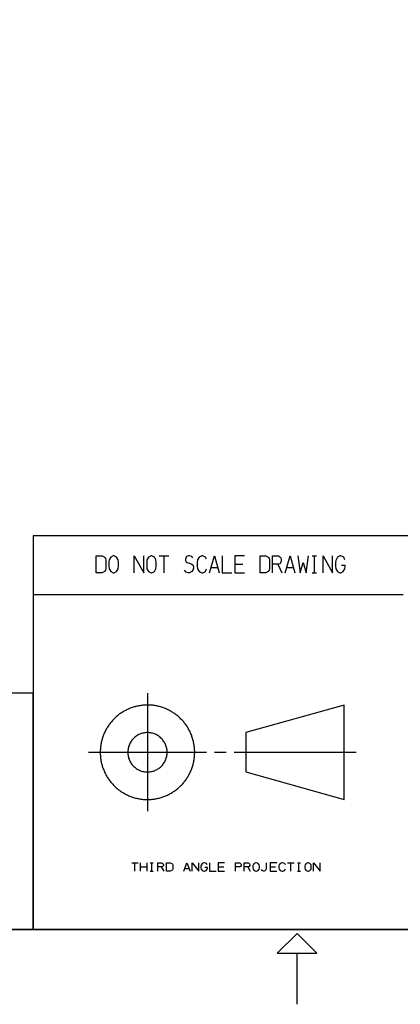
# Model space of a CAD drawing. Header units: millimetres. Extents: x 0 to 1189, y 35 to 806.
# Tile 5 of 18: x 498 to 631, y 35 to 379. Entities that reach past the tile are written whole.
import ezdxf

# ---------------------------------------------------------------- set-up
doc = ezdxf.new("R2010")
doc.units = ezdxf.units.MM
doc.layers.add('Pen 1', color=7, linetype='Continuous')

msp = doc.modelspace()

# ---------------------------------------------------------------- linework, layer by layer
at = {"layer": 'Pen 1', "color": 7, "lineweight": 30}
for p, q in [((546.38, 192.1), (549.72, 192.1)), ((548.05, 186.23), (548.05, 192.1)), ((572.78, 189.2), (575.6, 189.2)), ((587.85, 189.2), (589.15, 186.23)), ((599.78, 192.1), (601.35, 192.1)), ((600.6, 186.23), (600.6, 192.1)), ((564.47, 188.05), (566.83, 188.05)), ((590.88, 188.05), (593.25, 188.05)), ((599.78, 186.23), (601.35, 186.23)), ((631.62, 178.5), (502.35, 178.5)), ((542.25, 144.12), (542.25, 102.88)), ((521.62, 123.5), (562.88, 123.5)), ((565.62, 123.5), (569.75, 123.5)), ((572.5, 123.5), (615.12, 123.5)), ((536.75, 84.93), (538.97, 84.93)), ((537.85, 81.97), (537.85, 84.93)), ((539.78, 81.97), (539.78, 84.93)), ((539.78, 83.47), (542, 83.47)), ((542, 84.93), (542, 81.97)), ((543.2, 84.93), (544.25, 84.93)), ((543.72, 81.97), (543.72, 84.93)), ((547.08, 83.47), (547.92, 81.97)), ((555.22, 82.9), (556.8, 82.9)), ((567, 83.47), (568.88, 83.47)), ((577.33, 83.47), (578.17, 81.97)), ((585.15, 83.47), (587.03, 83.47)), ((591.2, 84.93), (593.45, 84.93)), ((592.33, 81.97), (592.33, 84.93)), ((594.62, 84.93), (595.67, 84.93)), ((595.17, 81.97), (595.17, 84.93)), ((543.2, 81.97), (544.25, 81.97)), ((594.62, 81.97), (595.67, 81.97)), ((594.5, 35.47), (594.5, 53.35))]:
    msp.add_line(p, q, dxfattribs=at)
for points in [[(26.55, 776.72), (1162.45, 776.72), (1162.45, 61.62), (26.55, 61.62), (26.55, 776.72)], [(1162.45, 199.12), (502.35, 199.12), (502.35, 61.62), (1162.45, 61.62), (1162.45, 199.12)], [(524.38, 186.23), (524.38, 192.1), (526.42, 192.1), (527.2, 191.65), (527.53, 191.2), (527.72, 190.73), (527.72, 187.6), (527.53, 187.15), (527.2, 186.68), (526.42, 186.23), (524.38, 186.23)], [(530.6, 192.1), (530.3, 192.1), (529.45, 191.65), (528.88, 190.73), (528.78, 189.82), (528.78, 188.52), (528.88, 187.6), (529.45, 186.68), (530.3, 186.23), (530.6, 186.23), (531.45, 186.68), (531.97, 187.6), (532.12, 188.52), (532.12, 189.82), (531.97, 190.73), (531.45, 191.65), (530.6, 192.1)], [(537.58, 186.23), (537.58, 192.1), (540.92, 186.23), (540.92, 192.1)], [(543.8, 192.1), (543.5, 192.1), (542.65, 191.65), (542.08, 190.73), (541.97, 189.82), (541.97, 188.52), (542.08, 187.6), (542.65, 186.68), (543.5, 186.23), (543.8, 186.23), (544.65, 186.68), (545.17, 187.6), (545.33, 188.52), (545.33, 189.82), (545.17, 190.73), (544.65, 191.65), (543.8, 192.1)], [(558.15, 191.43), (557.72, 191.88), (556.92, 192.1), (556.55, 192.1), (555.92, 191.88), (555.75, 191.65), (555.55, 190.95), (555.55, 190.5), (555.75, 190.05), (556.15, 189.82), (556.92, 189.57), (557.55, 189.35), (558.15, 188.98), (558.35, 188.27), (558.35, 187.82), (558.15, 187.15), (557.72, 186.68), (556.92, 186.23), (556.55, 186.23), (555.75, 186.45), (555.17, 187.15)], [(562.92, 190.95), (562.55, 191.65), (561.62, 192.1), (561.25, 192.1), (560.3, 191.65), (559.75, 190.73), (559.58, 189.82), (559.58, 188.52), (559.75, 187.6), (560.3, 186.68), (561.25, 186.23), (561.62, 186.23), (562.55, 186.68), (562.92, 187.6)], [(563.97, 186.23), (565.65, 192.1), (567.33, 186.23)], [(568.38, 192.1), (568.38, 186.23), (571.72, 186.23)], [(576.12, 192.1), (572.78, 192.1), (572.78, 186.23), (576.12, 186.23)], [(581.58, 186.23), (581.58, 192.1), (583.62, 192.1), (584.4, 191.65), (584.75, 191.2), (584.92, 190.73), (584.92, 187.6), (584.75, 187.15), (584.4, 186.68), (583.62, 186.23), (581.58, 186.23)], [(585.97, 186.23), (585.97, 192.1), (588.03, 192.1), (588.38, 191.88), (588.8, 191.43), (588.95, 190.95), (588.95, 190.27), (588.58, 189.35), (588.2, 189.2), (585.97, 189.2)], [(590.38, 186.23), (592.05, 192.1), (593.72, 186.23)], [(594.78, 192.1), (595.62, 186.23), (596.6, 189.82), (597.65, 186.23), (598.47, 192.1)], [(603.58, 186.23), (603.58, 192.1), (606.95, 186.23), (606.95, 192.1)], [(611.17, 190.73), (610.85, 191.65), (609.8, 192.1), (609.5, 192.1), (608.67, 191.65), (608.1, 190.5), (607.97, 189.82), (607.97, 188.52), (608.1, 187.6), (608.67, 186.68), (609.5, 186.23), (609.8, 186.23), (610.65, 186.68), (611.17, 187.6), (611.35, 188.27), (611.35, 188.75), (610, 188.75)], [(502.35, 144.12), (331.83, 144.12), (331.83, 61.62), (502.35, 61.62), (502.35, 144.12)], [(558.75, 123.5), (558.75, 123.85), (558.72, 124.2), (558.7, 124.55), (558.67, 124.9), (558.65, 125.22), (558.6, 125.57), (558.58, 125.93), (558.5, 126.28), (558.45, 126.62), (558.38, 126.95), (558.3, 127.3), (558.22, 127.62), (558.12, 127.97), (558.03, 128.3), (557.92, 128.65), (557.8, 128.98), (557.7, 129.3), (557.58, 129.62), (557.42, 129.95), (557.3, 130.25), (557.15, 130.57), (557, 130.9), (556.83, 131.2), (556.67, 131.5), (556.5, 131.8), (556.33, 132.1), (556.12, 132.4), (555.95, 132.7), (555.75, 132.98), (555.55, 133.27), (555.33, 133.55), (555.12, 133.82), (554.9, 134.1), (554.67, 134.35), (554.45, 134.62), (554.2, 134.88), (553.95, 135.12), (553.7, 135.38), (553.45, 135.6), (553.2, 135.85), (552.92, 136.07), (552.67, 136.3), (552.4, 136.5), (552.12, 136.73), (551.83, 136.93), (551.55, 137.12), (551.25, 137.32), (550.97, 137.5), (550.67, 137.68), (550.38, 137.85), (550.08, 138.02), (549.75, 138.2), (549.45, 138.35), (549.12, 138.5), (548.8, 138.62), (548.5, 138.77), (548.17, 138.9), (547.85, 139.02), (547.5, 139.12), (547.17, 139.25), (546.85, 139.35), (546.5, 139.45), (546.17, 139.52), (545.83, 139.6), (545.5, 139.68), (545.15, 139.75), (544.8, 139.8), (544.45, 139.85), (544.12, 139.9), (543.78, 139.93), (543.42, 139.95), (543.08, 139.98), (542.72, 140), (542.38, 140), (542.03, 140), (541.67, 140), (541.33, 139.98), (540.97, 139.95), (540.62, 139.93), (540.3, 139.88), (539.95, 139.85), (539.6, 139.77), (539.25, 139.73), (538.9, 139.65), (538.58, 139.57), (538.22, 139.5), (537.9, 139.43), (537.55, 139.32), (537.22, 139.23), (536.9, 139.1), (536.58, 139), (536.25, 138.88), (535.92, 138.75), (535.6, 138.6), (535.28, 138.45), (534.97, 138.3), (534.65, 138.15), (534.35, 138), (534.05, 137.82), (533.75, 137.65), (533.45, 137.45), (533.15, 137.27), (532.88, 137.07), (532.58, 136.88), (532.3, 136.68), (532.03, 136.45), (531.75, 136.23), (531.47, 136), (531.22, 135.77), (530.97, 135.55), (530.72, 135.3), (530.47, 135.05), (530.22, 134.8), (530, 134.55), (529.75, 134.3), (529.53, 134.02), (529.33, 133.75), (529.1, 133.48), (528.9, 133.2), (528.7, 132.93), (528.5, 132.62), (528.3, 132.32), (528.12, 132.05), (527.95, 131.75), (527.78, 131.43), (527.6, 131.12), (527.45, 130.82), (527.3, 130.5), (527.15, 130.18), (527.03, 129.88), (526.88, 129.55), (526.78, 129.23), (526.65, 128.9), (526.53, 128.55), (526.42, 128.23), (526.33, 127.9), (526.25, 127.55), (526.17, 127.22), (526.1, 126.88), (526.03, 126.53), (525.95, 126.2), (525.9, 125.85), (525.85, 125.5), (525.83, 125.15), (525.8, 124.8), (525.78, 124.45), (525.75, 124.1), (525.75, 123.75), (525.75, 123.43), (525.75, 123.07), (525.75, 122.72), (525.78, 122.38), (525.8, 122.03), (525.85, 121.68), (525.88, 121.32), (525.92, 120.97), (526, 120.65), (526.05, 120.3), (526.12, 119.95), (526.2, 119.62), (526.3, 119.28), (526.38, 118.95), (526.47, 118.6), (526.58, 118.28), (526.7, 117.95), (526.83, 117.62), (526.95, 117.3), (527.08, 116.97), (527.22, 116.65), (527.38, 116.35), (527.53, 116.03), (527.7, 115.72), (527.85, 115.43), (528.03, 115.1), (528.2, 114.82), (528.4, 114.53), (528.6, 114.22), (528.8, 113.95), (529, 113.65), (529.2, 113.38), (529.42, 113.1), (529.65, 112.85), (529.88, 112.57), (530.1, 112.32), (530.35, 112.07), (530.58, 111.82), (530.83, 111.57), (531.1, 111.32), (531.35, 111.1), (531.62, 110.88), (531.88, 110.65), (532.15, 110.43), (532.42, 110.22), (532.72, 110.03), (533, 109.82), (533.3, 109.62), (533.6, 109.45), (533.88, 109.28), (534.2, 109.1), (534.5, 108.93), (534.8, 108.78), (535.12, 108.6), (535.42, 108.47), (535.75, 108.32), (536.08, 108.2), (536.4, 108.07), (536.72, 107.95), (537.05, 107.82), (537.4, 107.72), (537.72, 107.62), (538.05, 107.53), (538.4, 107.45), (538.72, 107.38), (539.08, 107.3), (539.42, 107.25), (539.78, 107.18), (540.1, 107.12), (540.45, 107.1), (540.8, 107.05), (541.15, 107.03), (541.5, 107), (541.85, 107), (542.2, 107), (542.55, 107), (542.9, 107), (543.25, 107.03), (543.58, 107.05), (543.92, 107.07), (544.28, 107.12), (544.62, 107.18), (544.97, 107.22), (545.33, 107.28), (545.65, 107.35), (546, 107.43), (546.33, 107.5), (546.67, 107.6), (547, 107.7), (547.33, 107.8), (547.67, 107.9), (548, 108.03), (548.33, 108.15), (548.65, 108.28), (548.97, 108.43), (549.28, 108.57), (549.6, 108.72), (549.9, 108.88), (550.2, 109.05), (550.53, 109.22), (550.83, 109.4), (551.1, 109.57), (551.4, 109.78), (551.7, 109.97), (551.97, 110.18), (552.25, 110.38), (552.53, 110.6), (552.8, 110.8), (553.08, 111.05), (553.33, 111.28), (553.58, 111.5), (553.83, 111.75), (554.08, 112), (554.33, 112.25), (554.55, 112.5), (554.78, 112.78), (555, 113.03), (555.22, 113.3), (555.42, 113.57), (555.65, 113.88), (555.85, 114.15), (556.03, 114.45), (556.22, 114.72), (556.4, 115.03), (556.58, 115.32), (556.75, 115.62), (556.92, 115.95), (557.08, 116.25), (557.22, 116.57), (557.38, 116.88), (557.5, 117.2), (557.62, 117.53), (557.75, 117.85), (557.88, 118.18), (557.97, 118.53), (558.08, 118.85), (558.17, 119.18), (558.25, 119.53), (558.35, 119.85), (558.4, 120.2), (558.47, 120.55), (558.53, 120.9), (558.6, 121.22), (558.62, 121.57), (558.67, 121.93), (558.7, 122.28), (558.72, 122.62), (558.72, 122.97), (558.75, 123.32), (558.75, 123.5)], [(576.62, 130.38), (576.62, 116.62), (611, 107), (611, 140), (576.62, 130.38)], [(549.12, 123.5), (549.1, 123.85), (549.08, 124.2), (549.05, 124.55), (548.97, 124.88), (548.9, 125.22), (548.8, 125.55), (548.7, 125.88), (548.55, 126.2), (548.42, 126.53), (548.25, 126.82), (548.08, 127.12), (547.88, 127.43), (547.67, 127.7), (547.45, 127.97), (547.22, 128.25), (546.97, 128.48), (546.72, 128.73), (546.45, 128.95), (546.17, 129.15), (545.88, 129.32), (545.58, 129.5), (545.28, 129.68), (544.95, 129.82), (544.62, 129.95), (544.3, 130.05), (543.95, 130.15), (543.62, 130.23), (543.28, 130.3), (542.92, 130.35), (542.58, 130.38), (542.22, 130.38), (541.88, 130.38), (541.55, 130.35), (541.2, 130.3), (540.85, 130.23), (540.5, 130.15), (540.17, 130.05), (539.85, 129.95), (539.53, 129.8), (539.2, 129.68), (538.9, 129.5), (538.6, 129.32), (538.3, 129.12), (538.03, 128.93), (537.75, 128.7), (537.5, 128.48), (537.25, 128.23), (537.03, 127.97), (536.8, 127.7), (536.6, 127.43), (536.4, 127.12), (536.22, 126.82), (536.08, 126.53), (535.92, 126.2), (535.8, 125.88), (535.67, 125.55), (535.58, 125.2), (535.5, 124.88), (535.45, 124.53), (535.4, 124.18), (535.38, 123.82), (535.38, 123.47), (535.38, 123.12), (535.4, 122.78), (535.45, 122.45), (535.5, 122.1), (535.6, 121.75), (535.67, 121.43), (535.8, 121.1), (535.92, 120.78), (536.08, 120.45), (536.25, 120.15), (536.42, 119.85), (536.6, 119.55), (536.83, 119.28), (537.05, 119), (537.28, 118.75), (537.53, 118.5), (537.78, 118.28), (538.05, 118.05), (538.33, 117.85), (538.62, 117.65), (538.92, 117.47), (539.22, 117.32), (539.55, 117.18), (539.88, 117.05), (540.2, 116.93), (540.55, 116.82), (540.88, 116.75), (541.22, 116.7), (541.58, 116.65), (541.92, 116.62), (542.28, 116.62), (542.62, 116.62), (542.97, 116.65), (543.3, 116.7), (543.65, 116.78), (544, 116.85), (544.33, 116.95), (544.65, 117.05), (544.97, 117.2), (545.3, 117.32), (545.6, 117.5), (545.9, 117.68), (546.2, 117.88), (546.47, 118.07), (546.75, 118.3), (547, 118.53), (547.25, 118.78), (547.47, 119.05), (547.7, 119.3), (547.9, 119.6), (548.1, 119.88), (548.28, 120.18), (548.42, 120.5), (548.58, 120.82), (548.7, 121.15), (548.8, 121.47), (548.9, 121.8), (548.97, 122.15), (549.05, 122.5), (549.08, 122.82), (549.1, 123.18), (549.12, 123.5)], [(545.83, 81.97), (545.83, 84.93), (547.2, 84.93), (547.42, 84.8), (547.7, 84.57), (547.8, 84.35), (547.8, 84), (547.55, 83.55), (547.3, 83.47), (545.83, 83.47)], [(548.85, 81.97), (548.85, 84.93), (550.22, 84.93), (550.72, 84.68), (550.95, 84.45), (551.08, 84.22), (551.08, 82.65), (550.95, 82.43), (550.72, 82.2), (550.22, 81.97), (548.85, 81.97)], [(554.9, 81.97), (556.03, 84.93), (557.12, 81.97)], [(557.92, 81.97), (557.92, 84.93), (560.15, 81.97), (560.15, 84.93)], [(563.08, 84.22), (562.85, 84.68), (562.17, 84.93), (561.97, 84.93), (561.4, 84.68), (561.03, 84.12), (560.95, 83.78), (560.95, 83.12), (561.03, 82.65), (561.4, 82.2), (561.97, 81.97), (562.17, 81.97), (562.72, 82.2), (563.08, 82.65), (563.17, 83), (563.17, 83.22), (562.3, 83.22)], [(563.97, 84.93), (563.97, 81.97), (566.2, 81.97)], [(569.22, 84.93), (567, 84.93), (567, 81.97), (569.22, 81.97)], [(573.05, 81.97), (573.05, 84.93), (574.42, 84.93), (574.65, 84.8), (574.92, 84.57), (575.03, 84.35), (575.03, 84), (574.78, 83.55), (574.53, 83.47), (573.05, 83.47)], [(576.08, 81.97), (576.08, 84.93), (577.45, 84.93), (577.67, 84.8), (577.95, 84.57), (578.05, 84.35), (578.05, 84), (577.8, 83.55), (577.55, 83.47), (576.08, 83.47)], [(580.33, 84.93), (580.12, 84.93), (579.55, 84.68), (579.17, 84.22), (579.1, 83.78), (579.1, 83.12), (579.17, 82.65), (579.55, 82.2), (580.12, 81.97), (580.33, 81.97), (580.88, 82.2), (581.22, 82.65), (581.35, 83.12), (581.35, 83.78), (581.22, 84.22), (580.88, 84.68), (580.33, 84.93)], [(583.7, 84.93), (583.7, 82.65), (583.58, 82.43), (583.25, 82.1), (583.03, 81.97), (582.78, 81.97), (582.35, 82.2), (582.12, 82.55)], [(587.4, 84.93), (585.15, 84.93), (585.15, 81.97), (587.4, 81.97)], [(590.42, 84.35), (590.15, 84.68), (589.55, 84.93), (589.3, 84.93), (588.65, 84.68), (588.3, 84.22), (588.17, 83.78), (588.17, 83.12), (588.3, 82.65), (588.65, 82.2), (589.3, 81.97), (589.55, 81.97), (590.15, 82.2), (590.42, 82.65)], [(598.47, 84.93), (598.28, 84.93), (597.7, 84.68), (597.33, 84.22), (597.25, 83.78), (597.25, 83.12), (597.33, 82.65), (597.7, 82.2), (598.28, 81.97), (598.47, 81.97), (599.03, 82.2), (599.4, 82.65), (599.5, 83.12), (599.5, 83.78), (599.4, 84.22), (599.03, 84.68), (598.47, 84.93)], [(600.28, 81.97), (600.28, 84.93), (602.53, 81.97), (602.53, 84.93)], [(594.5, 60.25), (587.62, 53.35), (601.38, 53.35), (594.5, 60.25)]]:
    msp.add_lwpolyline(points, dxfattribs=at)

doc.saveas('drawing.dxf')
